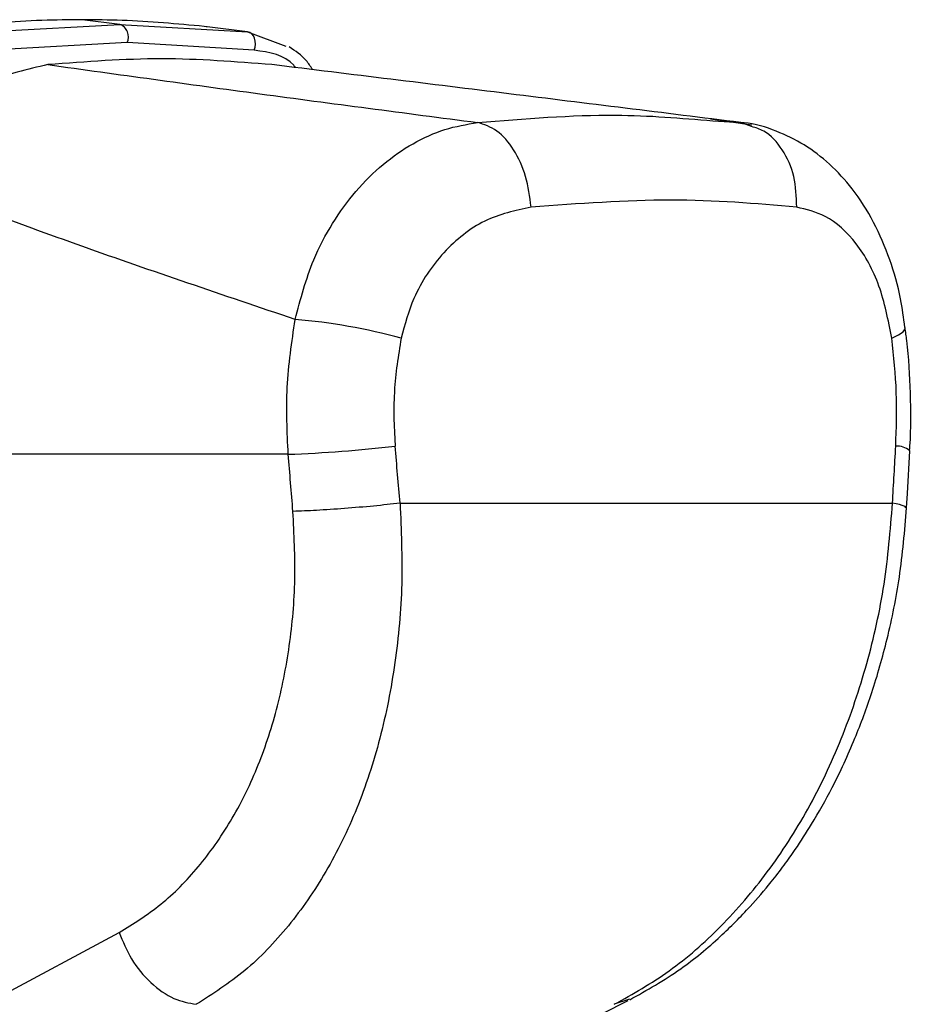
# Paper-space layout 'In-Ground Anchor' of a CAD drawing. Header units: millimetres. Extents: x 1591 to 17407, y 414 to 16227.
# Tile 48 of 67: x 12259 to 12343, y 5102 to 5194. Entities that reach past the tile are written whole.
import ezdxf

# ---------------------------------------------------------------- set-up
doc = ezdxf.new("R2010")
doc.units = ezdxf.units.MM

psp = doc.layouts.new('In-Ground Anchor')

# ---------------------------------------------------------------- linework, layer by layer
at = {"color": 7, "linetype": 'Continuous', "lineweight": 25, "ltscale": 2}
for p, q in [((12256.388, 5192.727), (12268.846, 5193.425)), ((12268.846, 5193.425), (12265.316, 5193.861)), ((12268.846, 5193.425), (12280.83, 5192.727)), ((12276.954, 5193.204), (12276.768, 5193.226)), ((12277.039, 5193.194), (12276.954, 5193.204)), ((12280.83, 5192.727), (12277.039, 5193.194)), ((12280.83, 5192.727), (12284.43, 5191.367)), ((12269.538, 5191.711), (12257.147, 5191.008)), ((12281.447, 5191.008), (12269.538, 5191.711)), ((12328.148, 5183.972), (12324.256, 5184.527)), ((12324.464, 5184.377), (12327.098, 5184.223)), ((12328.111, 5183.843), (12327.098, 5184.223)), ((12284.643, 5153.11), (12227.807, 5153.11)), ((12295.134, 5148.525), (12341.333, 5148.525)), ((12245.19, 5095.61), (12268.785, 5108.275)), ((12291.22, 5089.226), (12316.547, 5101.89))]:
    psp.add_line(p, q, dxfattribs=at)
at = {"color": 8, "linetype": 'Continuous', "lineweight": 25, "ltscale": 2}
psp.add_line((12316.659, 5102.016), (12315.231, 5101.54), dxfattribs=at)
at = {"color": 7, "linetype": 'Continuous', "lineweight": 25, "ltscale": 2, "flags": 128}
for points in [[(12281.447, 5191.008), (12281.532, 5191.281), (12281.568, 5191.569), (12281.552, 5191.854), (12281.486, 5192.122), (12281.372, 5192.355), (12281.219, 5192.54), (12281.035, 5192.666), (12280.83, 5192.727)], [(12342.653, 5148.09), (12342.726, 5149.429), (12342.944, 5153.446)]]:
    psp.add_lwpolyline(points, dxfattribs=at)
at = {"color": 8, "linetype": 'Continuous', "lineweight": 25, "ltscale": 2, "flags": 128}
psp.add_lwpolyline([(12341.263, 5163.996), (12341.903, 5164.304), (12342.327, 5164.601), (12342.523, 5164.882), (12342.535, 5164.997)], dxfattribs=at)
at = {"color": 7, "linetype": 'Continuous', "lineweight": 25, "ltscale": 4}
for centre, radius, start, end in [((12268.39, 5192.244), 1.266, 335.11746, 68.842), ((12280.739, 5111.031), 54.915, 74.6896, 85.23966), ((12279.985, 5279.512), 126.488, 272.1105, 276.66725)]:
    psp.add_arc(centre, radius, start, end, dxfattribs=at)
at = {"color": 8, "linetype": 'Continuous', "lineweight": 25, "ltscale": 4}
psp.add_arc((12341.748, 5152.019), 1.863, 50.06196, 93.34562, dxfattribs=at)
at = {"color": 7, "linetype": 'Continuous', "lineweight": 25, "ltscale": 4}
for centre, major_axis, ratio, start_param, end_param in [((12204.352, 4826.998), (-116.799, 1617.416), 0.071472, 4.907349, 4.910728), ((12204.352, 4826.998), (116.799, 1617.416), 0.071472, 4.917671, 4.921051), ((12198.721, 4826.228), (-111.06, 1617.419), 0.068026, 4.907839, 4.911218)]:
    psp.add_ellipse(centre, major_axis=major_axis, ratio=ratio, start_param=start_param, end_param=end_param, dxfattribs=at)
at = {"color": 7, "linetype": 'Continuous', "lineweight": 25, "ltscale": 2}
for points, knots in [([(12265.316, 5193.861), (12264.06, 5193.85), (12260.151, 5193.816), (12256.137, 5193.464), (12253.413, 5193.226)], [0, 0, 0, 0, 0.32125, 1, 1, 1, 1]), ([(12276.768, 5193.226), (12274.213, 5193.464), (12270.45, 5193.816), (12266.564, 5193.85), (12265.316, 5193.861)], [0, 0, 0, 0, 0.67875, 1, 1, 1, 1]), ([(12286.922, 5189.18), (12286.734, 5189.474), (12286.172, 5190.348), (12285.313, 5190.923), (12284.743, 5191.304)], [0, 0, 0, 0, 0.336327, 1, 1, 1, 1]), ([(12262.103, 5189.649), (12260.186, 5189.218), (12256.351, 5188.355), (12250.969, 5184.455), (12247.948, 5181.028), (12246.615, 5179.516)], [0, 0, 0, 0, 0.358424, 0.716901, 1, 1, 1, 1]), ([(12283.114, 5189.649), (12279.683, 5189.918), (12272.803, 5190.458), (12265.676, 5189.919), (12262.103, 5189.649)], [0, 0, 0, 0, 0.498544, 1, 1, 1, 1]), ([(12262.103, 5189.649), (12268.69, 5188.734), (12281.868, 5186.902), (12295.556, 5185.116), (12302.401, 5184.223)], [0, 0, 0, 0, 0.499853, 1, 1, 1, 1]), ([(12327.098, 5184.223), (12319.884, 5185.116), (12305.454, 5186.902), (12290.562, 5188.733), (12283.114, 5189.649)], [0, 0, 0, 0, 0.499878, 1, 1, 1, 1]), ([(12285.297, 5165.756), (12285.798, 5167.661), (12286.641, 5170.862), (12288.75, 5174.821), (12290.941, 5177.855), (12293.5, 5180.38), (12296.317, 5182.333), (12299.317, 5183.696), (12301.373, 5184.047), (12302.401, 5184.223)], [0, 0, 0, 0, 0.196462, 0.330153, 0.463847, 0.597934, 0.732025, 0.866013, 1, 1, 1, 1]), ([(12307.422, 5176.284), (12307.296, 5177.265), (12307.044, 5179.228), (12305.861, 5181.757), (12304.262, 5183.626), (12303.022, 5184.024), (12302.401, 5184.223)], [0, 0, 0, 0, 0.250002, 0.500002, 0.750002, 1, 1, 1, 1]), ([(12342.49, 5164.994), (12342.372, 5165.899), (12342.084, 5168.098), (12341.124, 5171.439), (12339.643, 5174.923), (12337.73, 5177.934), (12335.508, 5180.348), (12333.104, 5182.192), (12330.39, 5183.482), (12328.346, 5184.155), (12327.203, 5184.19), (12327.103, 5184.194)], [0, 0, 0, 0, 0.09496, 0.230794, 0.371616, 0.513299, 0.635458, 0.752039, 0.865802, 0.988226, 1, 1, 1, 1]), ([(12285.297, 5165.756), (12278.549, 5168.029), (12265.037, 5172.58), (12252.76, 5177.202), (12246.615, 5179.516)], [0, 0, 0, 0, 0.499404, 1, 1, 1, 1]), ([(12332.344, 5176.284), (12328.507, 5176.613), (12320.868, 5177.27), (12311.89, 5176.611), (12307.422, 5176.284)], [0, 0, 0, 0, 0.502298, 1, 1, 1, 1]), ([(12307.422, 5176.284), (12305.947, 5175.97), (12303.013, 5175.345), (12299.126, 5172.241), (12296.406, 5168.289), (12295.585, 5165.269), (12295.239, 5163.996)], [0, 0, 0, 0, 0.273074, 0.542989, 0.807447, 1, 1, 1, 1]), ([(12341.263, 5163.996), (12340.93, 5165.693), (12340.259, 5169.113), (12338.019, 5173.078), (12335.303, 5175.581), (12333.253, 5176.068), (12332.344, 5176.284)], [0, 0, 0, 0, 0.2578164, 0.5195243, 0.7870051, 1, 1, 1, 1]), ([(12284.643, 5153.11), (12284.545, 5155.206), (12284.347, 5159.453), (12284.977, 5163.637), (12285.297, 5165.756)], [0, 0, 0, 0, 0.4934776, 1, 1, 1, 1]), ([(12342.928, 5153.444), (12342.941, 5153.595), (12343.101, 5155.375), (12343.032, 5158.851), (12342.859, 5162.571), (12342.569, 5164.591), (12342.511, 5164.999)], [0, 0, 0, 0, 0.039264, 0.464573, 0.891976, 1, 1, 1, 1]), ([(12295.239, 5163.996), (12294.967, 5162.35), (12294.415, 5159.007), (12294.585, 5155.605), (12294.671, 5153.88)], [0, 0, 0, 0, 0.49272, 1, 1, 1, 1]), ([(12341.639, 5153.88), (12341.695, 5155.555), (12341.809, 5158.956), (12341.447, 5162.3), (12341.263, 5163.996)], [0, 0, 0, 0, 0.492692, 1, 1, 1, 1]), ([(12295.134, 5148.525), (12295.24, 5145.997), (12295.452, 5140.945), (12294.767, 5133.514), (12293.365, 5126.415), (12291.187, 5119.798), (12288.287, 5113.87), (12284.732, 5108.762), (12280.657, 5104.489), (12277.563, 5102.523), (12276.016, 5101.54)], [0, 0, 0, 0, 0.125078, 0.249956, 0.375349, 0.500002, 0.625552, 0.749896, 0.87499, 1, 1, 1, 1]), ([(12295.134, 5148.525), (12294.325, 5148.435), (12292.705, 5148.255), (12289.919, 5148.019), (12287.214, 5147.835), (12285.794, 5147.782), (12285.084, 5147.755)], [0, 0, 0, 0, 0.249999, 0.499999, 0.750001, 1, 1, 1, 1]), ([(12315.231, 5101.54), (12316.976, 5102.516), (12320.468, 5104.471), (12325.295, 5108.726), (12329.683, 5113.814), (12333.507, 5119.744), (12336.647, 5126.345), (12339.04, 5133.461), (12340.716, 5140.905), (12341.127, 5145.985), (12341.333, 5148.525)], [0, 0, 0, 0, 0.124254, 0.248755, 0.373673, 0.498312, 0.623951, 0.748648, 0.874353, 1, 1, 1, 1]), ([(12316.682, 5101.961), (12318.296, 5102.872), (12321.246, 5104.535), (12324.982, 5107.633), (12327.78, 5110.432), (12329.742, 5112.723), (12331.137, 5114.531), (12332.417, 5116.327), (12333.956, 5118.704), (12335.885, 5122.14), (12337.785, 5126.264), (12339.511, 5130.935), (12340.946, 5135.985), (12342.13, 5141.79), (12342.473, 5145.924), (12342.653, 5148.09)], [0, 0, 0, 0, 0.114063, 0.208423, 0.284034, 0.340127, 0.376878, 0.409397, 0.460532, 0.530919, 0.620286, 0.699089, 0.788622, 0.889186, 1, 1, 1, 1]), ([(12268.785, 5108.275), (12270.111, 5109.095), (12272.771, 5110.74), (12276.271, 5114.32), (12279.322, 5118.604), (12281.805, 5123.574), (12283.661, 5129.131), (12284.844, 5135.109), (12285.405, 5141.374), (12285.191, 5145.629), (12285.084, 5147.755)], [0, 0, 0, 0, 0.124405, 0.249474, 0.373855, 0.49899, 0.623387, 0.749223, 0.874701, 1, 1, 1, 1]), ([(12268.785, 5108.275), (12269.132, 5107.427), (12269.85, 5105.673), (12271.702, 5103.474), (12273.872, 5101.928), (12275.317, 5101.667), (12276.016, 5101.54)], [0, 0, 0, 0, 0.241933, 0.500001, 0.758067, 1, 1, 1, 1])]:
    psp.add_open_spline(points, degree=3, knots=knots, dxfattribs=at)
at = {"color": 8, "linetype": 'Continuous', "lineweight": 25, "ltscale": 2}
for points, knots in [([(12285.318, 5189.378), (12285.265, 5189.447), (12284.417, 5190.558), (12282.884, 5190.79), (12281.447, 5191.008)], [0, 0, 0, 0, 0.062306, 1, 1, 1, 1]), ([(12302.401, 5184.223), (12306.83, 5184.58), (12314.729, 5185.217), (12321.493, 5184.633), (12324.464, 5184.377)], [0, 0, 0, 0, 0.5607256, 1, 1, 1, 1]), ([(12332.344, 5176.284), (12332.31, 5177.267), (12332.243, 5179.232), (12331.08, 5181.738), (12329.631, 5183.391), (12328.502, 5183.727), (12328.111, 5183.843)], [0, 0, 0, 0, 0.283271, 0.566542, 0.849811, 1, 1, 1, 1]), ([(12342.557, 5148.095), (12342.557, 5148.149), (12342.557, 5148.278), (12341.785, 5148.434), (12341.333, 5148.525)], [0, 0, 0, 0, 0.41535, 1, 1, 1, 1])]:
    psp.add_open_spline(points, degree=3, knots=knots, dxfattribs=at)

doc.saveas('drawing.dxf')
